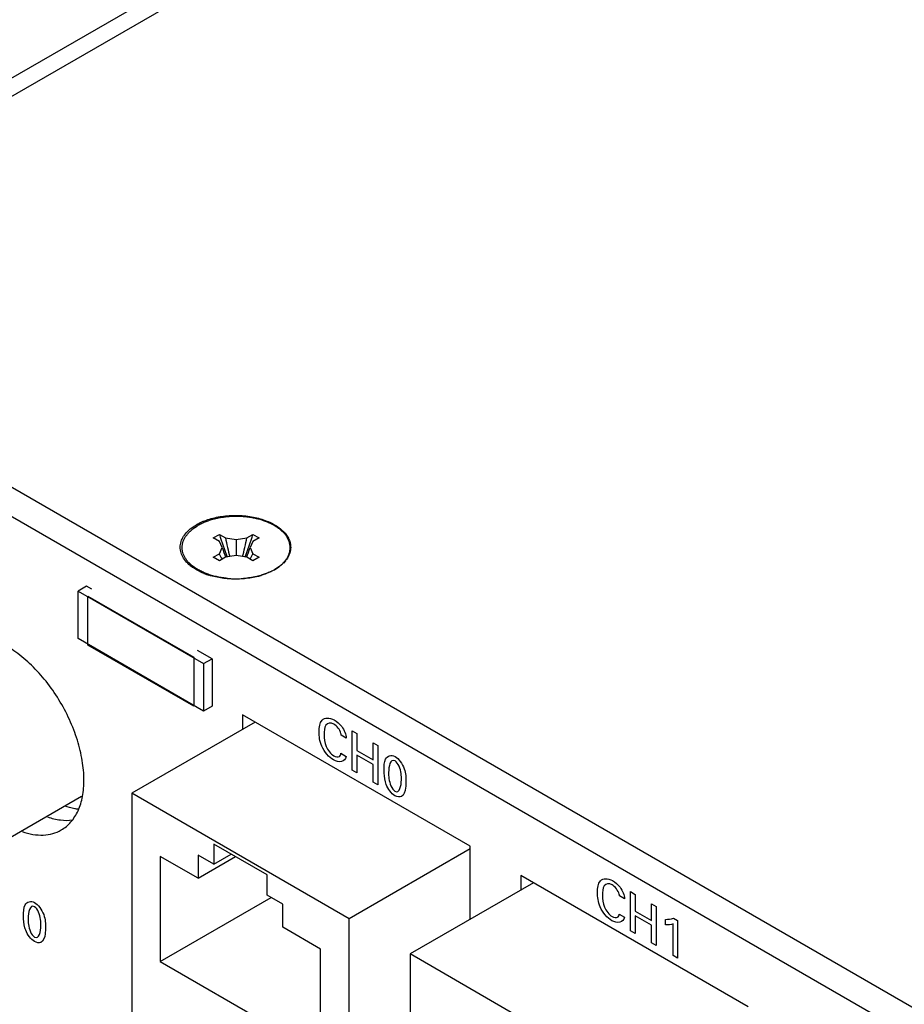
# Model space of a CAD drawing. Header units: inches. Extents: x 0 to 34, y 0 to 22.
# Tile 46 of 56: x 25.2 to 26.1, y 18.9 to 19.9. Entities that reach past the tile are written whole.
import ezdxf

# ---------------------------------------------------------------- set-up
doc = ezdxf.new("R2010")
doc.units = ezdxf.units.IN
doc.header["$LTSCALE"] = 1.87
doc.header["$MEASUREMENT"] = 0
doc.layers.get('0').update_dxf_attribs({"linetype": 'CONTINUOUS'})
doc.layers.add('02___PRT_ALL_AXES', color=7, linetype='CONTINUOUS')

msp = doc.modelspace()

# ---------------------------------------------------------------- linework, layer by layer
at = {"color": 3, "linetype": 'CONTINUOUS'}
for p, q in [((24.8179, 19.6453), (26.9173, 20.8575)), ((24.8345, 19.6358), (26.9455, 20.8547)), ((25.4724, 19.3557), (25.4703, 19.3533)), ((25.4656, 19.3494), (25.461, 19.3463)), ((25.4684, 19.3516), (25.4657, 19.3494))]:
    msp.add_line(p, q, dxfattribs=at)
at = {"color": 7, "linetype": 'CONTINUOUS'}
for p, q in [((31.0289, 16.0592), (24.444, 19.8612)), ((31.0024, 16.0439), (24.4175, 19.8459)), ((25.3972, 19.3795), (25.4035, 19.3831)), ((25.4035, 19.3758), (25.3972, 19.3795)), ((25.4035, 19.3831), (25.4099, 19.3795)), ((25.4065, 19.3694), (25.4035, 19.3758)), ((25.4099, 19.3795), (25.421, 19.3777)), ((25.421, 19.3777), (25.4322, 19.3795)), ((25.421, 19.3777), (25.421, 19.361)), ((25.4322, 19.3795), (25.4385, 19.3831)), ((25.4385, 19.3758), (25.4355, 19.3694)), ((25.4385, 19.3831), (25.4449, 19.3795)), ((25.4449, 19.3795), (25.4385, 19.3758)), ((25.3972, 19.3593), (25.4035, 19.3629)), ((25.4035, 19.3629), (25.4065, 19.3694)), ((25.4355, 19.3694), (25.4385, 19.3629)), ((25.4385, 19.3629), (25.4449, 19.3593)), ((25.4035, 19.3556), (25.3972, 19.3593)), ((25.4099, 19.3593), (25.4035, 19.3556)), ((25.421, 19.361), (25.4099, 19.3593)), ((25.4322, 19.3593), (25.421, 19.361)), ((25.4385, 19.3556), (25.4322, 19.3593)), ((25.4449, 19.3593), (25.4385, 19.3556)), ((25.3811, 19.346), (25.3762, 19.3497)), ((25.4609, 19.3464), (25.4656, 19.3495)), ((25.2651, 19.3291), (25.2563, 19.324)), ((25.2563, 19.2746), (25.2563, 19.324)), ((25.2563, 19.324), (25.3871, 19.2485)), ((25.2706, 19.326), (25.2651, 19.3291)), ((25.2665, 19.2679), (25.2665, 19.3189)), ((25.2665, 19.3189), (25.3768, 19.2552)), ((25.3871, 19.1991), (25.2563, 19.2746)), ((25.3768, 19.2042), (25.2665, 19.2679)), ((25.3959, 19.2536), (25.3809, 19.2623)), ((25.3768, 19.2552), (25.3768, 19.2042)), ((25.3871, 19.2485), (25.3959, 19.2536)), ((25.3959, 19.2536), (25.3959, 19.2042)), ((25.3871, 19.2485), (25.3871, 19.1991)), ((25.3959, 19.2042), (25.3871, 19.1991)), ((25.4277, 19.1952), (25.4277, 19.1801)), ((25.6646, 19.0585), (25.4277, 19.1952)), ((25.4408, 19.1877), (25.3123, 19.1135)), ((25.0574, 18.9936), (25.2599, 19.1106)), ((25.3123, 19.1135), (25.3123, 18.8399)), ((25.5387, 18.9828), (25.3123, 19.1135)), ((25.3977, 19.0605), (25.3977, 19.0396)), ((25.4533, 19.0284), (25.3977, 19.0605)), ((25.6646, 19.0555), (25.5387, 18.9828)), ((25.6646, 18.9821), (25.6646, 19.0585)), ((25.342, 19.0477), (25.342, 18.9384)), ((25.3813, 19.025), (25.342, 19.0477)), ((25.3813, 19.0491), (25.3813, 19.025)), ((25.3977, 19.0396), (25.3813, 19.0491)), ((25.3813, 19.025), (25.4203, 19.0475)), ((25.3977, 19.0396), (25.4157, 19.0501)), ((25.4533, 19.0075), (25.4533, 19.0284)), ((25.7177, 19.0278), (25.7177, 19.0127)), ((25.9545, 18.8911), (25.7177, 19.0278)), ((25.7307, 19.0203), (25.6022, 18.9461)), ((25.342, 18.9384), (25.4575, 19.0051)), ((25.4697, 18.998), (25.4533, 19.0075)), ((25.4697, 18.9739), (25.4697, 18.998)), ((25.509, 18.9512), (25.4697, 18.9739)), ((25.5387, 18.7093), (25.5387, 18.9828)), ((25.509, 18.8419), (25.509, 18.9512)), ((25.6022, 18.9461), (25.6022, 18.6726)), ((25.8286, 18.8154), (25.6022, 18.9461)), ((25.342, 18.9384), (25.509, 18.8419))]:
    msp.add_line(p, q, dxfattribs=at)
at = {"color": 40, "linetype": 'CONTINUOUS'}
for p, q in [((25.5418, 19.1376), (25.5418, 19.1785)), ((25.5418, 19.1785), (25.5467, 19.1756)), ((25.5357, 19.171), (25.5304, 19.174)), ((25.5467, 19.1756), (25.5467, 19.1581)), ((25.5467, 19.1581), (25.5636, 19.1484)), ((25.5636, 19.1484), (25.5636, 19.1659)), ((25.5636, 19.1659), (25.5685, 19.1631)), ((25.5685, 19.1631), (25.5685, 19.1222)), ((25.5302, 19.1551), (25.5356, 19.1519)), ((25.5467, 19.1532), (25.5467, 19.1347)), ((25.5636, 19.1435), (25.5467, 19.1532)), ((25.5467, 19.1347), (25.5418, 19.1376)), ((25.5636, 19.125), (25.5636, 19.1435)), ((25.5685, 19.1222), (25.5636, 19.125)), ((25.8256, 19.0036), (25.8203, 19.0066)), ((25.8317, 18.9702), (25.8317, 19.0111)), ((25.8317, 19.0111), (25.8366, 19.0082)), ((25.8366, 19.0082), (25.8366, 18.9907)), ((25.8535, 18.981), (25.8535, 18.9985)), ((25.8535, 18.9985), (25.8584, 18.9957)), ((25.8584, 18.9957), (25.8584, 18.9548)), ((25.8201, 18.9877), (25.8255, 18.9845)), ((25.8366, 18.9907), (25.8535, 18.981)), ((25.8366, 18.9858), (25.8366, 18.9673)), ((25.8535, 18.9761), (25.8366, 18.9858)), ((25.8765, 18.9835), (25.8809, 18.981)), ((25.8535, 18.9576), (25.8535, 18.9761)), ((25.8683, 18.9764), (25.8683, 18.9821)), ((25.8762, 18.9445), (25.8762, 18.9775)), ((25.8809, 18.981), (25.8809, 18.9418)), ((25.8366, 18.9673), (25.8317, 18.9702)), ((25.8584, 18.9548), (25.8535, 18.9576)), ((25.8809, 18.9418), (25.8762, 18.9445))]:
    msp.add_line(p, q, dxfattribs=at)
at = {"color": 3, "linetype": 'CONTINUOUS'}
for centre, radius, start, end in [((25.4068, 19.3463), 0.0542, 118.9, 119.9979), ((25.4441, 19.3792), 0.0367, 311.3935, 315.2989), ((25.4499, 19.3739), 0.0289, 321.0147, 324.4358), ((25.4004, 19.3838), 0.0428, 230.5257, 233.4996), ((25.4019, 19.3857), 0.0452, 233.491, 234.5295), ((25.4149, 19.4111), 0.0739, 248.0619, 252.5327)]:
    msp.add_arc(centre, radius, start, end, dxfattribs=at)
at = {"color": 7, "linetype": 'CONTINUOUS'}
for centre, radius, start, end in [((25.7056, 19.4737), 0.3153, 196.6821, 201.2205), ((25.7683, 19.4523), 0.3658, 191.4886, 194.623), ((25.0737, 19.4523), 0.3658, 345.377, 348.5114), ((25.1365, 19.4737), 0.3153, 338.7795, 343.3179), ((25.4905, 19.4027), 0.0957, 204.5637, 208.3967), ((25.5595, 19.419), 0.1608, 197.981, 201.7743), ((25.2825, 19.419), 0.1608, 338.2257, 342.019), ((25.3515, 19.4027), 0.0957, 331.6033, 335.4363), ((25.4314, 19.3977), 0.0591, 294.0708, 298.0682), ((25.4337, 19.3934), 0.0543, 298.0739, 299.9966), ((25.4398, 19.3839), 0.043, 306.8148, 307.3025), ((25.421, 19.4337), 0.0968, 264.6303, 269.6814), ((25.421, 19.4337), 0.0968, 269.6683, 274.5699), ((25.4239, 19.4175), 0.0804, 283.1119, 286.6257)]:
    msp.add_arc(centre, radius, start, end, dxfattribs=at)
at = {"color": 3, "linetype": 'CONTINUOUS'}
for points, knots in [([(25.3806, 19.3938), (25.3846, 19.396), (25.3935, 19.3996), (25.4081, 19.4026), (25.4235, 19.4033), (25.4387, 19.4016), (25.4526, 19.3977), (25.4627, 19.3926), (25.4691, 19.3875), (25.4728, 19.3835), (25.4756, 19.3792), (25.4768, 19.3762), (25.4772, 19.3746)], [0, 0, 0, 0, 0.126595, 0.264969, 0.408813, 0.551222, 0.685334, 0.805703, 0.859881, 0.909972, 0.956409, 1, 1, 1, 1]), ([(25.3732, 19.3507), (25.3714, 19.3522), (25.3681, 19.3554), (25.3646, 19.3609), (25.3627, 19.3668), (25.3627, 19.3728), (25.3646, 19.3786), (25.3681, 19.3841), (25.3733, 19.3891), (25.3774, 19.3919), (25.3797, 19.3932)], [0, 0, 0, 0, 0.134836, 0.257163, 0.370541, 0.480645, 0.59399, 0.716349, 0.851461, 1, 1, 1, 1]), ([(25.4772, 19.3746), (25.4773, 19.3742), (25.4777, 19.3726), (25.4778, 19.3709), (25.4778, 19.3697)], [0, 0, 0, 0, 0.2526, 1, 1, 1, 1]), ([(25.4772, 19.3649), (25.477, 19.3642), (25.4761, 19.3614), (25.4747, 19.3589), (25.4735, 19.3571)], [0, 0, 0, 0, 0.240915, 1, 1, 1, 1]), ([(25.4778, 19.3697), (25.4778, 19.3693), (25.4778, 19.3676), (25.4775, 19.366), (25.4772, 19.3649)], [0, 0, 0, 0, 0.248576, 1, 1, 1, 1]), ([(25.3873, 19.3426), (25.3863, 19.343), (25.3822, 19.3448), (25.3783, 19.347), (25.3756, 19.3489)], [0, 0, 0, 0, 0.262575, 1, 1, 1, 1]), ([(25.461, 19.3463), (25.46, 19.3458), (25.4561, 19.3436), (25.4519, 19.342), (25.4487, 19.3409)], [0, 0, 0, 0, 0.238511, 1, 1, 1, 1]), ([(25.4487, 19.3409), (25.4443, 19.3395), (25.435, 19.3373), (25.4208, 19.3362), (25.4065, 19.3372), (25.3972, 19.3392), (25.3928, 19.3406)], [0, 0, 0, 0, 0.24427, 0.499361, 0.754897, 1, 1, 1, 1])]:
    msp.add_open_spline(points, degree=3, knots=knots, dxfattribs=at)
at = {"color": 7, "linetype": 'CONTINUOUS'}
for points, knots in [([(25.4659, 19.3497), (25.4669, 19.3505), (25.4688, 19.3522), (25.4714, 19.3548), (25.4736, 19.3576), (25.4752, 19.3605), (25.4762, 19.363), (25.4768, 19.3651), (25.4771, 19.3666), (25.4772, 19.3681), (25.4773, 19.3696), (25.4772, 19.3712), (25.4769, 19.3732), (25.4763, 19.3758), (25.475, 19.3787), (25.4732, 19.3816), (25.471, 19.3844), (25.4683, 19.387), (25.4652, 19.3895), (25.4618, 19.3918), (25.4579, 19.3939), (25.4538, 19.3958), (25.4494, 19.3975), (25.4447, 19.3989), (25.4398, 19.4), (25.4348, 19.4009), (25.4296, 19.4015), (25.4244, 19.4018), (25.4191, 19.4019), (25.4138, 19.4016), (25.4087, 19.4011), (25.4036, 19.4003), (25.3986, 19.3992), (25.3939, 19.3979), (25.3894, 19.3963), (25.3852, 19.3945), (25.3825, 19.3931), (25.3812, 19.3923)], [0, 0, 0, 0, 0.028756, 0.056001, 0.081829, 0.1064, 0.129953, 0.141448, 0.152808, 0.16408, 0.175312, 0.186553, 0.197852, 0.220798, 0.24452, 0.26931, 0.295393, 0.322916, 0.35196, 0.382544, 0.414635, 0.448152, 0.48298, 0.518971, 0.555952, 0.593732, 0.6321, 0.670839, 0.709723, 0.748524, 0.787015, 0.824974, 0.862192, 0.898469, 0.933627, 0.967516, 1, 1, 1, 1]), ([(25.3762, 19.3497), (25.3752, 19.3505), (25.3733, 19.3521), (25.3708, 19.3546), (25.3688, 19.3572), (25.3671, 19.36), (25.3658, 19.3628), (25.3652, 19.3653), (25.3649, 19.3672), (25.3648, 19.3687), (25.3648, 19.3701), (25.3649, 19.3716), (25.3651, 19.373), (25.3656, 19.375), (25.3664, 19.3774), (25.3679, 19.3802), (25.3695, 19.3824), (25.3709, 19.3841), (25.3725, 19.3859), (25.3748, 19.3879), (25.3779, 19.3903), (25.3801, 19.3917), (25.3812, 19.3923)], [0, 0, 0, 0, 0.070261, 0.136996, 0.200401, 0.260818, 0.318748, 0.374839, 0.402455, 0.429909, 0.457312, 0.484772, 0.512399, 0.540298, 0.59727, 0.656441, 0.718383, 0.750542, 0.783537, 0.852113, 0.924278, 1, 1, 1, 1]), ([(25.412, 19.3373), (25.4102, 19.3375), (25.4067, 19.3379), (25.4017, 19.3388), (25.3967, 19.34), (25.392, 19.3415), (25.3876, 19.3432), (25.3834, 19.3451), (25.3796, 19.3473), (25.3773, 19.3489), (25.3762, 19.3497)], [0, 0, 0, 0, 0.137432, 0.272646, 0.404882, 0.53344, 0.657695, 0.777122, 0.891312, 1, 1, 1, 1]), ([(25.4555, 19.3437), (25.4541, 19.3431), (25.4513, 19.3419), (25.4484, 19.341), (25.4469, 19.3405)], [0, 0, 0, 0, 0.491479, 1, 1, 1, 1]), ([(25.4421, 19.3393), (25.4399, 19.3387), (25.4355, 19.3379), (25.431, 19.3374), (25.4287, 19.3372)], [0, 0, 0, 0, 0.494637, 1, 1, 1, 1]), ([(25.2564, 19.0969), (25.2552, 19.097), (25.2505, 19.0977), (25.2458, 19.0989), (25.2423, 19.1001)], [0, 0, 0, 0, 0.240365, 1, 1, 1, 1])]:
    msp.add_open_spline(points, degree=3, knots=knots, dxfattribs=at)
for points in [[(25.4101, 19.3593), (25.4101, 19.3593), (25.4101, 19.3593), (25.4101, 19.3593)], [(25.4319, 19.3593), (25.4319, 19.3593), (25.4319, 19.3593), (25.4319, 19.3593)], [(25.4608, 19.3464), (25.4608, 19.3464), (25.4608, 19.3464), (25.4609, 19.3464)]]:
    msp.add_open_spline(points, degree=3, dxfattribs=at)
at = {"color": 40, "linetype": 'CONTINUOUS'}
for points, knots in [([(25.5074, 19.1774), (25.5074, 19.1822), (25.5087, 19.1925), (25.5183, 19.1926), (25.523, 19.1899)], [0, 0, 0, 0, 0.469763, 1, 1, 1, 1]), ([(25.523, 19.1899), (25.5257, 19.1883), (25.5319, 19.1836), (25.5354, 19.1747), (25.5357, 19.171)], [0, 0, 0, 0, 0.469086, 1, 1, 1, 1]), ([(25.5228, 19.1855), (25.5195, 19.1874), (25.5129, 19.186), (25.5127, 19.1782), (25.5127, 19.1744)], [0, 0, 0, 0, 0.499794, 1, 1, 1, 1]), ([(25.5304, 19.174), (25.5303, 19.1746), (25.5298, 19.1789), (25.5257, 19.1838), (25.5228, 19.1855)], [0, 0, 0, 0, 0.148101, 1, 1, 1, 1]), ([(25.5223, 19.1482), (25.5178, 19.1508), (25.5085, 19.1616), (25.5074, 19.1729), (25.5074, 19.1774)], [0, 0, 0, 0, 0.536111, 1, 1, 1, 1]), ([(25.5127, 19.1744), (25.5127, 19.1707), (25.513, 19.1626), (25.5196, 19.1544), (25.5227, 19.1526)], [0, 0, 0, 0, 0.512272, 1, 1, 1, 1]), ([(25.5751, 19.1375), (25.5751, 19.1417), (25.575, 19.1509), (25.5825, 19.1541), (25.5865, 19.1518)], [0, 0, 0, 0, 0.477856, 1, 1, 1, 1]), ([(25.5865, 19.1518), (25.5903, 19.1496), (25.5979, 19.1387), (25.5979, 19.1296), (25.5979, 19.1252)], [0, 0, 0, 0, 0.504016, 1, 1, 1, 1]), ([(25.5773, 19.1228), (25.577, 19.1237), (25.5754, 19.1288), (25.5751, 19.1337), (25.5751, 19.1375)], [0, 0, 0, 0, 0.175077, 1, 1, 1, 1]), ([(25.5931, 19.1275), (25.5931, 19.1296), (25.5933, 19.1352), (25.59, 19.1452), (25.5865, 19.1472)], [0, 0, 0, 0, 0.351702, 1, 1, 1, 1]), ([(25.5798, 19.1351), (25.5798, 19.133), (25.5797, 19.1275), (25.583, 19.1177), (25.5864, 19.1157)], [0, 0, 0, 0, 0.33932, 1, 1, 1, 1]), ([(25.5979, 19.1252), (25.5979, 19.1232), (25.5977, 19.117), (25.5958, 19.1115), (25.5932, 19.1101)], [0, 0, 0, 0, 0.330165, 1, 1, 1, 1]), ([(25.7974, 19.01), (25.7974, 19.0148), (25.7986, 19.0251), (25.8082, 19.0252), (25.8129, 19.0225)], [0, 0, 0, 0, 0.469767, 1, 1, 1, 1]), ([(25.8127, 19.0181), (25.8094, 19.02), (25.8028, 19.0186), (25.8026, 19.0108), (25.8026, 19.007)], [0, 0, 0, 0, 0.499803, 1, 1, 1, 1]), ([(25.8203, 19.0066), (25.8202, 19.0072), (25.8197, 19.0115), (25.8156, 19.0164), (25.8127, 19.0181)], [0, 0, 0, 0, 0.148107, 1, 1, 1, 1]), ([(25.8129, 19.0225), (25.8156, 19.021), (25.8219, 19.0162), (25.8253, 19.0073), (25.8256, 19.0036)], [0, 0, 0, 0, 0.469082, 1, 1, 1, 1]), ([(25.8122, 18.9808), (25.8077, 18.9834), (25.7985, 18.9942), (25.7974, 19.0055), (25.7974, 19.01)], [0, 0, 0, 0, 0.536111, 1, 1, 1, 1]), ([(25.8026, 19.007), (25.8026, 19.0033), (25.8029, 18.9952), (25.8096, 18.987), (25.8126, 18.9852)], [0, 0, 0, 0, 0.512277, 1, 1, 1, 1]), ([(25.1996, 18.9855), (25.1996, 18.9898), (25.1996, 18.999), (25.207, 19.0021), (25.211, 18.9998)], [0, 0, 0, 0, 0.47785, 1, 1, 1, 1]), ([(25.211, 18.9998), (25.2148, 18.9976), (25.2224, 18.9868), (25.2224, 18.9776), (25.2224, 18.9733)], [0, 0, 0, 0, 0.504018, 1, 1, 1, 1]), ([(25.2176, 18.9755), (25.2176, 18.9777), (25.2178, 18.9833), (25.2145, 18.9933), (25.2111, 18.9952)], [0, 0, 0, 0, 0.351696, 1, 1, 1, 1]), ([(25.2018, 18.9708), (25.2015, 18.9717), (25.2, 18.9768), (25.1996, 18.9818), (25.1996, 18.9855)], [0, 0, 0, 0, 0.175083, 1, 1, 1, 1]), ([(25.2043, 18.9831), (25.2043, 18.9811), (25.2042, 18.9755), (25.2075, 18.9657), (25.211, 18.9637)], [0, 0, 0, 0, 0.339329, 1, 1, 1, 1]), ([(25.2224, 18.9733), (25.2224, 18.9712), (25.2222, 18.9651), (25.2204, 18.9595), (25.2177, 18.9582)], [0, 0, 0, 0, 0.330161, 1, 1, 1, 1])]:
    msp.add_open_spline(points, degree=3, knots=knots, dxfattribs=at)
for points in [[(25.5356, 19.1519), (25.535, 19.1459), (25.5278, 19.145), (25.5223, 19.1482)], [(25.5227, 19.1526), (25.5248, 19.1514), (25.527, 19.1509), (25.5285, 19.1517)], [(25.5285, 19.1517), (25.5294, 19.1524), (25.5299, 19.1536), (25.5302, 19.1551)], [(25.5865, 19.1472), (25.5814, 19.1502), (25.5798, 19.141), (25.5798, 19.1351)], [(25.5864, 19.1157), (25.5915, 19.1128), (25.5931, 19.1217), (25.5931, 19.1275)], [(25.5864, 19.111), (25.5828, 19.1131), (25.5789, 19.1182), (25.5773, 19.1228)], [(25.5932, 19.1101), (25.5914, 19.1092), (25.5888, 19.1096), (25.5864, 19.111)], [(25.2111, 18.9952), (25.2059, 18.9982), (25.2043, 18.989), (25.2043, 18.9831)], [(25.8255, 18.9845), (25.8249, 18.9786), (25.8177, 18.9776), (25.8122, 18.9808)], [(25.8126, 18.9852), (25.8147, 18.984), (25.8169, 18.9835), (25.8184, 18.9843)], [(25.8184, 18.9843), (25.8193, 18.985), (25.8198, 18.9862), (25.8201, 18.9877)], [(25.8683, 18.9821), (25.8712, 18.9822), (25.874, 18.9825), (25.8765, 18.9835)], [(25.211, 18.9637), (25.216, 18.9608), (25.2176, 18.9697), (25.2176, 18.9755)], [(25.8762, 18.9775), (25.8738, 18.9766), (25.8711, 18.9763), (25.8683, 18.9764)], [(25.2109, 18.9591), (25.2074, 18.9611), (25.2034, 18.9662), (25.2018, 18.9708)], [(25.2177, 18.9582), (25.2159, 18.9573), (25.2133, 18.9577), (25.2109, 18.9591)]]:
    msp.add_open_spline(points, degree=3, dxfattribs=at)
at = {"layer": '02___PRT_ALL_AXES', "color": 7, "linetype": 'CONTINUOUS'}
for points, knots in [([(25.2625, 19.1274), (25.2625, 19.1341), (25.2611, 19.1481), (25.256, 19.1693), (25.2477, 19.1906), (25.2367, 19.2112), (25.2235, 19.2302), (25.2085, 19.2469), (25.1924, 19.2606), (25.1807, 19.2677), (25.1749, 19.2704)], [0, 0, 0, 0, 0.115259, 0.240157, 0.371473, 0.505809, 0.639333, 0.768294, 0.889354, 1, 1, 1, 1]), ([(25.2389, 19.0753), (25.2408, 19.0764), (25.2443, 19.0789), (25.2508, 19.0852), (25.2572, 19.0956), (25.2616, 19.1107), (25.2625, 19.1216), (25.2625, 19.1274)], [0, 0, 0, 0, 0.108164, 0.218335, 0.451303, 0.710679, 1, 1, 1, 1]), ([(25.2245, 19.0889), (25.2289, 19.0874), (25.2374, 19.0853), (25.2463, 19.0851), (25.2504, 19.0857)], [0, 0, 0, 0, 0.523876, 1, 1, 1, 1]), ([(25.198, 19.0736), (25.2017, 19.0723), (25.209, 19.0704), (25.2199, 19.0696), (25.23, 19.0711), (25.2361, 19.0737), (25.2389, 19.0753)], [0, 0, 0, 0, 0.277205, 0.532518, 0.770931, 1, 1, 1, 1])]:
    msp.add_open_spline(points, degree=3, knots=knots, dxfattribs=at)

doc.saveas('drawing.dxf')
